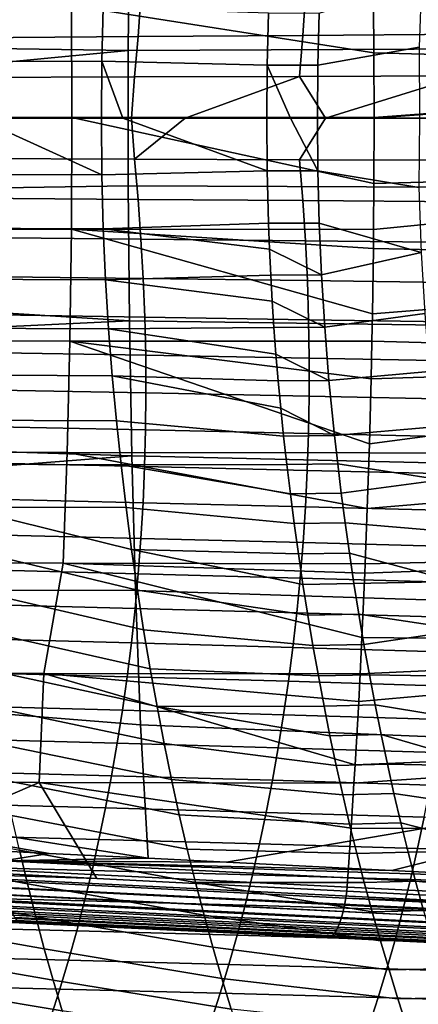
# Model space of a CAD drawing. Header units: metres. Extents: x -248 to 28, y -28 to 28.
# Tile 185 of 256: x -58.04 to -53.47, y -10.17 to 1.13. Entities that reach past the tile are written whole.
import ezdxf

# ---------------------------------------------------------------- set-up
doc = ezdxf.new("R2010")
doc.units = ezdxf.units.M
doc.layers.add('solid_10_061_053_XXX', color=7, linetype='CONTINUOUS')

msp = doc.modelspace()

# ---------------------------------------------------------------- linework, layer by layer
at = {"layer": 'solid_10_061_053_XXX'}
for points in [[(-48.573589, 2.442668, 164.205093), (-48.589348, 0.81457, 164.150742), (-56.794006, 0.776512, 166.538208), (-56.77998, 2.328701, 166.586456)], [(-56.77998, 2.328701, 166.586456), (-56.794006, 0.776512, 166.538208), (-64.973396, 0.896997, 168.920853), (-64.966583, 1.800017, 168.944244)], [(-46.601059, 0.553007, 171.030502), (-46.611095, 1.658038, 170.990585), (-53.980133, 1.294334, 172.851944), (-53.975777, 0.749703, 172.86937)], [(-53.432072, 1.575835, 74.153404), (-53.458935, 0.814523, 74.079224), (-54.619068, 0.606744, 74.870369), (-54.603943, 1.205216, 74.914085)], [(-56.681873, 0.935037, 114.307564), (-56.648174, 1.391925, 114.26265), (-58.560345, 1.372977, 114.959084), (-58.597073, 0.921766, 115.00486)], [(-54.791321, 0.948443, 113.619324), (-54.761597, 1.411124, 113.575714), (-56.648174, 1.391925, 114.26265), (-56.681873, 0.935037, 114.307564)], [(-52.930641, 0.962023, 112.942047), (-52.905663, 1.430634, 112.900146), (-54.761597, 1.411124, 113.575714), (-54.791321, 0.948443, 113.619324)], [(-57.446144, 1.292654, 173.718903), (-60.912121, 1.290834, 174.585999), (-60.905987, 0.007693, 174.61055), (-57.439781, 0.007704, 173.744354)], [(-57.080494, 1.270384, 76.587456), (-57.097546, 0.652209, 76.540672), (-59.001095, 0.649129, 77.772644), (-58.983124, 1.265004, 77.81752)], [(-57.446144, 1.292654, 173.718903), (-53.975777, 0.749703, 172.86937), (-53.980133, 1.294334, 172.851944)], [(-57.439781, 0.007704, 173.744354), (-53.973579, 0.007714, 172.878159), (-53.975777, 0.749703, 172.86937), (-57.446144, 1.292654, 173.718903)], [(-55.201237, 0.607526, 75.268608), (-57.097546, 0.652209, 76.540672), (-57.080494, 1.270384, 76.587456), (-55.18623, 1.20688, 75.31237)], [(-54.619068, 0.606744, 74.870369), (-55.201237, 0.607526, 75.268608), (-55.18623, 1.20688, 75.31237), (-54.603943, 1.205216, 74.914085)], [(-56.723858, 0.471154, 114.342667), (-56.681873, 0.935037, 114.307564), (-58.597073, 0.921766, 115.00486), (-58.642067, 0.464187, 115.040901)], [(-54.82922, 0.478169, 113.653038), (-54.791321, 0.948443, 113.619324), (-56.681873, 0.935037, 114.307564), (-56.723858, 0.471154, 114.342667)], [(-52.96357, 0.485254, 112.973984), (-52.930641, 0.962023, 112.942047), (-54.791321, 0.948443, 113.619324), (-54.82922, 0.478169, 113.653038)], [(-56.794006, 0.776512, 166.538208), (-64.975647, -0.006317, 168.913116), (-64.973396, 0.896997, 168.920853)], [(-48.589348, 0.81457, 164.150742), (-48.589348, -0.81457, 164.150742), (-56.794006, -0.776512, 166.538208), (-56.794006, 0.776512, 166.538208)], [(-53.458935, 0.814523, 74.079224), (-53.453156, 0, 74.042511), (-54.624046, 0, 74.855965), (-54.619068, 0.606744, 74.870369)], [(-56.794006, 0.776512, 166.538208), (-56.794006, -0.776512, 166.538208), (-64.973335, -0.90963, 168.921066), (-64.975647, -0.006317, 168.913116)], [(-46.601059, 0.553007, 171.030502), (-53.975777, 0.749703, 172.86937), (-53.973579, 0.007714, 172.878159)], [(-57.097546, 0.652209, 76.540672), (-57.101898, 0, 76.523384), (-58.528004, 0, 77.450668), (-59.001095, 0.649129, 77.772644)], [(-56.855453, 0, 76.360748), (-57.101898, 0, 76.523384), (-57.097546, 0.652209, 76.540672)], [(-55.201237, 0.607526, 75.268608), (-55.206177, 0, 75.254189), (-56.855453, 0, 76.360748), (-57.097546, 0.652209, 76.540672)], [(-54.932961, 0, 75.06778), (-55.206177, 0, 75.254189), (-55.201237, 0.607526, 75.268608)], [(-54.619068, 0.606744, 74.870369), (-54.624046, 0, 74.855965), (-54.932961, 0, 75.06778), (-55.201237, 0.607526, 75.268608)], [(-56.756496, 0, 114.361229), (-56.723858, 0.471154, 114.342667), (-58.642067, 0.464187, 115.040901), (-58.663349, 0, 115.055267)], [(-56.142841, 0, 114.137878), (-54.82922, 0.478169, 113.653038), (-56.723858, 0.471154, 114.342667), (-56.756496, 0, 114.361229)], [(-54.531948, 0, 113.551559), (-54.82922, 0.478169, 113.653038), (-56.142841, 0, 114.137878)], [(-52.96357, 0.485254, 112.973984), (-54.82922, 0.478169, 113.653038), (-54.531948, 0, 113.551559)], [(-52.96357, 0.485254, 112.973984), (-54.531948, 0, 113.551559), (-52.313091, 0, 112.743958)], [(-46.601059, 0.553007, 171.030502), (-53.973579, 0, 172.878159), (-53.975777, -0.749703, 172.86937), (-46.600998, -0.552797, 171.030487)], [(-46.601059, 0.553007, 171.030502), (-53.973579, 0.007714, 172.878159), (-53.973579, 0, 172.878159)], [(-57.439781, 0.007704, 173.744354), (-60.905987, 0.007693, 174.61055), (-60.911976, -1.275459, 174.586578), (-57.445992, -1.277258, 173.719513)], [(-59.001095, -0.649129, 77.772644), (-59.002071, 0, 77.753685), (-58.528004, 0, 77.450668), (-57.097546, -0.652209, 76.540672)], [(-56.723858, -0.471154, 114.342667), (-56.756496, 0, 114.361229), (-58.663349, 0, 115.055267), (-58.642067, -0.464187, 115.040901)], [(-57.097546, -0.652209, 76.540672), (-58.528004, 0, 77.450668), (-57.101898, 0, 76.523384)], [(-57.445992, -1.277258, 173.719513), (-53.979977, -1.278919, 172.852554), (-53.975777, -0.749703, 172.86937), (-57.439781, 0.007704, 173.744354)], [(-57.439781, 0.007704, 173.744354), (-53.973579, 0, 172.878159), (-53.973579, 0.007714, 172.878159)], [(-57.439781, 0.007704, 173.744354), (-53.975777, -0.749703, 172.86937), (-53.973579, 0, 172.878159)], [(-57.097546, -0.652209, 76.540672), (-57.101898, 0, 76.523384), (-56.855453, 0, 76.360748), (-55.201237, -0.607526, 75.268608)], [(-55.201237, -0.607526, 75.268608), (-56.855453, 0, 76.360748), (-55.206177, 0, 75.254189)], [(-55.201237, -0.607526, 75.268608), (-55.206177, 0, 75.254189), (-54.932961, 0, 75.06778), (-54.619068, -0.606744, 74.870369)], [(-54.619068, -0.606744, 74.870369), (-54.932961, 0, 75.06778), (-54.624046, 0, 74.855965)], [(-52.96357, -0.485254, 112.973984), (-52.313091, 0, 112.743958), (-54.531948, 0, 113.551559), (-54.82922, -0.478169, 113.653038)], [(-54.619068, -0.606744, 74.870369), (-54.624046, 0, 74.855965), (-53.453156, 0, 74.042511), (-53.459347, -0.797028, 74.078102)], [(-56.723858, -0.471154, 114.342667), (-56.142841, 0, 114.137878), (-56.756496, 0, 114.361229)], [(-54.82922, -0.478169, 113.653038), (-54.531948, 0, 113.551559), (-56.142841, 0, 114.137878), (-56.723858, -0.471154, 114.342667)], [(-56.681873, -0.935037, 114.307564), (-56.723858, -0.471154, 114.342667), (-58.642067, -0.464187, 115.040901), (-58.597073, -0.921766, 115.00486)], [(-54.791321, -0.948443, 113.619324), (-54.82922, -0.478169, 113.653038), (-56.723858, -0.471154, 114.342667), (-56.681873, -0.935037, 114.307564)], [(-52.930641, -0.962023, 112.942047), (-52.96357, -0.485254, 112.973984), (-54.82922, -0.478169, 113.653038), (-54.791321, -0.948443, 113.619324)], [(-46.610912, -1.657829, 170.99054), (-46.600998, -0.552797, 171.030487), (-53.979977, -1.278919, 172.852554), (-53.982368, -1.498985, 172.842987)], [(-46.600998, -0.552797, 171.030487), (-53.975777, -0.749703, 172.86937), (-53.979977, -1.278919, 172.852554)], [(-57.097546, -0.652209, 76.540672), (-57.080494, -1.270384, 76.587456), (-58.983124, -1.265004, 77.81752), (-59.001095, -0.649129, 77.772644)], [(-55.201237, -0.607526, 75.268608), (-55.18623, -1.20688, 75.31237), (-57.080494, -1.270384, 76.587456), (-57.097546, -0.652209, 76.540672)], [(-54.619068, -0.606744, 74.870369), (-54.603943, -1.205216, 74.914085), (-55.18623, -1.20688, 75.31237), (-55.201237, -0.607526, 75.268608)], [(-53.433598, -1.543027, 74.149162), (-54.603943, -1.205216, 74.914085), (-54.619068, -0.606744, 74.870369), (-53.459347, -0.797028, 74.078102)], [(-56.794006, -0.776512, 166.538208), (-56.77998, -2.328701, 166.586456), (-64.966461, -1.812644, 168.944672), (-64.973335, -0.90963, 168.921066)], [(-48.573589, -2.442668, 164.205093), (-56.77998, -2.328701, 166.586456), (-56.794006, -0.776512, 166.538208), (-48.589348, -0.81457, 164.150742)], [(-56.648174, -1.391925, 114.26265), (-56.681873, -0.935037, 114.307564), (-58.597073, -0.921766, 115.00486), (-58.560345, -1.372977, 114.959084)], [(-54.761597, -1.411124, 113.575714), (-54.791321, -0.948443, 113.619324), (-56.681873, -0.935037, 114.307564), (-56.648174, -1.391925, 114.26265)], [(-52.905663, -1.430634, 112.900146), (-52.930641, -0.962023, 112.942047), (-54.791321, -0.948443, 113.619324), (-54.761597, -1.411124, 113.575714)], [(-55.18623, -1.20688, 75.31237), (-55.174816, -1.505227, 75.345634), (-57.080494, -1.270384, 76.587456)], [(-54.603943, -1.205216, 74.914085), (-54.578224, -1.800874, 74.988365), (-55.174816, -1.505227, 75.345634), (-55.18623, -1.20688, 75.31237)], [(-53.433598, -1.543027, 74.149162), (-54.578224, -1.800874, 74.988365), (-54.603943, -1.205216, 74.914085)], [(-57.445992, -1.277258, 173.719513), (-60.911976, -1.275459, 174.586578), (-60.930096, -2.556648, 174.514084), (-57.464771, -2.560134, 173.644363)], [(-57.080494, -1.270384, 76.587456), (-57.054226, -1.858244, 76.662437), (-58.956501, -1.851282, 77.89019), (-58.983124, -1.265004, 77.81752)], [(-57.464771, -2.560134, 173.644363), (-53.999317, -2.563347, 172.775162), (-53.993355, -2.247436, 172.799026), (-57.445992, -1.277258, 173.719513)], [(-57.445992, -1.277258, 173.719513), (-53.993355, -2.247436, 172.799026), (-53.982368, -1.498985, 172.842987)], [(-57.445992, -1.277258, 173.719513), (-53.982368, -1.498985, 172.842987), (-53.979977, -1.278919, 172.852554)], [(-55.174816, -1.505227, 75.345634), (-55.160706, -1.803519, 75.386734), (-57.054226, -1.858244, 76.662437), (-57.080494, -1.270384, 76.587456)], [(-56.62252, -1.842091, 114.20816), (-56.648174, -1.391925, 114.26265), (-58.560345, -1.372977, 114.959084), (-58.531666, -1.818059, 114.903793)], [(-54.739803, -1.866514, 113.522469), (-54.761597, -1.411124, 113.575714), (-56.648174, -1.391925, 114.26265), (-56.62252, -1.842091, 114.20816)], [(-52.888382, -1.89141, 112.848541), (-52.905663, -1.430634, 112.900146), (-54.761597, -1.411124, 113.575714), (-54.739803, -1.866514, 113.522469)], [(-54.578224, -1.800874, 74.988365), (-55.160706, -1.803519, 75.386734), (-55.174816, -1.505227, 75.345634)], [(-53.433598, -1.543027, 74.149162), (-53.393497, -2.244875, 74.26104), (-54.541168, -2.400607, 75.095276), (-54.578224, -1.800874, 74.988365)], [(-46.610912, -1.657829, 170.99054), (-53.982368, -1.498985, 172.842987), (-53.993355, -2.247436, 172.799026)], [(-46.630787, -2.76056, 170.910751), (-46.610912, -1.657829, 170.99054), (-53.993355, -2.247436, 172.799026), (-53.999317, -2.563347, 172.775162)], [(-55.160706, -1.803519, 75.386734), (-55.143764, -2.10311, 75.436035), (-57.054226, -1.858244, 76.662437)], [(-54.578224, -1.800874, 74.988365), (-54.541168, -2.400607, 75.095276), (-55.143764, -2.10311, 75.436035), (-55.160706, -1.803519, 75.386734)], [(-56.77998, -2.328701, 166.586456), (-64.955025, -2.715069, 168.983948), (-64.966461, -1.812644, 168.944672)], [(-57.054226, -1.858244, 76.662437), (-57.019695, -2.419508, 76.76265), (-58.922112, -2.41162, 77.987785), (-58.956501, -1.851282, 77.89019)], [(-56.604671, -2.285809, 114.144333), (-56.62252, -1.842091, 114.20816), (-58.531666, -1.818059, 114.903793), (-58.510815, -2.257252, 114.839188)], [(-55.143764, -2.10311, 75.436035), (-55.123917, -2.404341, 75.493774), (-57.019695, -2.419508, 76.76265), (-57.054226, -1.858244, 76.662437)], [(-54.725693, -2.314916, 113.459846), (-54.739803, -1.866514, 113.522469), (-56.62252, -1.842091, 114.20816), (-56.604671, -2.285809, 114.144333)], [(-52.878544, -2.344679, 112.787498), (-52.888382, -1.89141, 112.848541), (-54.739803, -1.866514, 113.522469), (-54.725693, -2.314916, 113.459846)], [(-54.541168, -2.400607, 75.095276), (-55.123917, -2.404341, 75.493774), (-55.143764, -2.10311, 75.436035)], [(-56.594391, -2.723352, 114.071396), (-56.604671, -2.285809, 114.144333), (-58.510815, -2.257252, 114.839188), (-58.497559, -2.690794, 114.765495)], [(-53.393497, -2.244875, 74.26104), (-53.340996, -2.90945, 74.408134), (-54.491749, -3.012179, 75.237679), (-54.541168, -2.400607, 75.095276)], [(-56.77998, -2.328701, 166.586456), (-56.751968, -3.878396, 166.682907), (-64.939041, -3.616603, 169.038864), (-64.955025, -2.715069, 168.983948)], [(-48.542202, -4.067684, 164.31369), (-56.751968, -3.878396, 166.682907), (-56.77998, -2.328701, 166.586456), (-48.573589, -2.442668, 164.205093)], [(-54.719013, -2.756634, 113.388084), (-54.725693, -2.314916, 113.459846), (-56.604671, -2.285809, 114.144333), (-56.594391, -2.723352, 114.071396)], [(-52.8759, -2.790764, 112.7173), (-52.878544, -2.344679, 112.787498), (-54.725693, -2.314916, 113.459846), (-54.719013, -2.756634, 113.388084)], [(-57.019695, -2.419508, 76.76265), (-56.977863, -2.957895, 76.885109), (-58.880852, -2.949673, 78.107437), (-58.922112, -2.41162, 77.987785)], [(-55.123917, -2.404341, 75.493774), (-55.100967, -2.708951, 75.560463), (-57.019695, -2.419508, 76.76265)], [(-55.074841, -3.017118, 75.636337), (-56.977863, -2.957895, 76.885109), (-57.019695, -2.419508, 76.76265), (-55.100967, -2.708951, 75.560463)], [(-54.541168, -2.400607, 75.095276), (-54.491749, -3.012179, 75.237679), (-55.100967, -2.708951, 75.560463), (-55.123917, -2.404341, 75.493774)], [(-57.464771, -2.560134, 173.644363), (-60.930096, -2.556648, 174.514084), (-60.960361, -3.833868, 174.393036), (-57.496109, -3.838812, 173.518997)], [(-57.496109, -3.838812, 173.518997), (-54.031563, -3.843365, 172.646118), (-54.028477, -3.7401, 172.658478), (-57.464771, -2.560134, 173.644363)], [(-57.464771, -2.560134, 173.644363), (-54.028477, -3.7401, 172.658478), (-54.008728, -2.994619, 172.737503)], [(-57.464771, -2.560134, 173.644363), (-54.008728, -2.994619, 172.737503), (-53.999317, -2.563347, 172.775162)], [(-46.630787, -2.76056, 170.910751), (-53.999317, -2.563347, 172.775162), (-54.008728, -2.994619, 172.737503)], [(-56.591438, -3.154995, 113.989586), (-56.594391, -2.723352, 114.071396), (-58.497559, -2.690794, 114.765495), (-58.49168, -3.118925, 114.68293)], [(-54.491749, -3.012179, 75.237679), (-55.074841, -3.017118, 75.636337), (-55.100967, -2.708951, 75.560463)], [(-54.719517, -3.191968, 113.307449), (-54.719013, -2.756634, 113.388084), (-56.594391, -2.723352, 114.071396), (-56.591438, -3.154995, 113.989586)], [(-52.880196, -3.229991, 112.638199), (-52.8759, -2.790764, 112.7173), (-54.719013, -2.756634, 113.388084), (-54.719517, -3.191968, 113.307449)], [(-46.660549, -3.859493, 170.791321), (-46.630787, -2.76056, 170.910751), (-54.028477, -3.7401, 172.658478), (-54.031563, -3.843365, 172.646118)], [(-46.630787, -2.76056, 170.910751), (-54.008728, -2.994619, 172.737503), (-54.028477, -3.7401, 172.658478)], [(-53.340996, -2.90945, 74.408134), (-53.278046, -3.543632, 74.584816), (-54.428764, -3.644127, 75.418869), (-54.491749, -3.012179, 75.237679)], [(-56.977863, -2.957895, 76.885109), (-56.929676, -3.477124, 77.026863), (-58.833603, -3.4691, 78.246284), (-58.880852, -2.949673, 78.107437)], [(-55.012291, -3.650409, 75.817696), (-56.929676, -3.477124, 77.026863), (-56.977863, -2.957895, 76.885109), (-55.0453, -3.330906, 75.722046)], [(-55.074841, -3.017118, 75.636337), (-55.0453, -3.330906, 75.722046), (-56.977863, -2.957895, 76.885109)], [(-54.491749, -3.012179, 75.237679), (-54.428764, -3.644127, 75.418869), (-55.0453, -3.330906, 75.722046), (-55.074841, -3.017118, 75.636337)], [(-56.595577, -3.581011, 113.899132), (-56.591438, -3.154995, 113.989586), (-58.49168, -3.118925, 114.68293), (-58.492954, -3.541884, 114.591698)], [(-54.726959, -3.621222, 113.218178), (-54.719517, -3.191968, 113.307449), (-56.591438, -3.154995, 113.989586), (-56.595577, -3.581011, 113.899132)], [(-52.891178, -3.662684, 112.550468), (-52.880196, -3.229991, 112.638199), (-54.719517, -3.191968, 113.307449), (-54.726959, -3.621222, 113.218178)], [(-54.428764, -3.644127, 75.418869), (-55.012291, -3.650409, 75.817696), (-55.0453, -3.330906, 75.722046)], [(-56.929676, -3.477124, 77.026863), (-56.876087, -3.980913, 77.184929), (-58.781254, -3.973557, 78.401459), (-58.833603, -3.4691, 78.246284)], [(-55.012291, -3.650409, 75.817696), (-54.975559, -3.978113, 75.924026), (-56.876087, -3.980913, 77.184929), (-56.929676, -3.477124, 77.026863)], [(-56.751968, -3.878396, 166.682907), (-64.918503, -4.516963, 169.109421), (-64.939041, -3.616603, 169.038864)], [(-56.60659, -4.001602, 113.800224), (-56.595577, -3.581011, 113.899132), (-58.492954, -3.541884, 114.591698), (-58.501175, -3.959841, 114.491966)], [(-54.741108, -4.044622, 113.120476), (-54.726959, -3.621222, 113.218178), (-56.595577, -3.581011, 113.899132), (-56.60659, -4.001602, 113.800224)], [(-53.278046, -3.543632, 74.584816), (-53.206585, -4.154244, 74.785515), (-54.391777, -3.971097, 75.525124), (-54.428764, -3.644127, 75.418869)], [(-54.428764, -3.644127, 75.418869), (-54.391777, -3.971097, 75.525124), (-54.975559, -3.978113, 75.924026), (-55.012291, -3.650409, 75.817696)], [(-52.908619, -4.089093, 112.454315), (-52.891178, -3.662684, 112.550468), (-54.726959, -3.621222, 113.218178), (-54.741108, -4.044622, 113.120476)], [(-57.496109, -3.838812, 173.518997), (-60.960361, -3.833868, 174.393036), (-61.002792, -5.105096, 174.22345), (-57.539997, -5.111173, 173.343475)], [(-57.539997, -5.111173, 173.343475), (-54.076656, -5.116756, 172.465652), (-54.052593, -4.483438, 172.561966), (-57.496109, -3.838812, 173.518997)], [(-57.496109, -3.838812, 173.518997), (-54.052593, -4.483438, 172.561966), (-54.031563, -3.843365, 172.646118)], [(-56.751968, -3.878396, 166.682907), (-56.710072, -5.424057, 166.827408), (-64.893425, -5.415842, 169.195572), (-64.918503, -4.516963, 169.109421)], [(-48.495419, -5.687834, 164.476334), (-56.710072, -5.424057, 166.827408), (-56.751968, -3.878396, 166.682907), (-48.542202, -4.067684, 164.31369)], [(-46.660549, -3.859493, 170.791321), (-54.052593, -4.483438, 172.561966), (-54.076656, -5.116756, 172.465652), (-46.700127, -4.953135, 170.632538)], [(-46.660549, -3.859493, 170.791321), (-54.031563, -3.843365, 172.646118), (-54.052593, -4.483438, 172.561966)], [(-56.876087, -3.980913, 77.184929), (-56.817871, -4.472167, 77.356903), (-58.724522, -4.465885, 78.570633), (-58.781254, -3.973557, 78.401459)], [(-56.624287, -4.416829, 113.692917), (-56.60659, -4.001602, 113.800224), (-58.501175, -3.959841, 114.491966), (-58.516163, -4.372834, 114.383781)], [(-54.975559, -3.978113, 75.924026), (-54.935093, -4.313641, 76.041023), (-56.876087, -3.980913, 77.184929)], [(-54.890804, -4.655819, 76.168907), (-56.817871, -4.472167, 77.356903), (-56.876087, -3.980913, 77.184929), (-54.935093, -4.313641, 76.041023)], [(-54.761776, -4.462252, 113.014412), (-54.741108, -4.044622, 113.120476), (-56.60659, -4.001602, 113.800224), (-56.624287, -4.416829, 113.692917)], [(-54.391777, -3.971097, 75.525124), (-54.35104, -4.305856, 75.642036), (-54.935093, -4.313641, 76.041023), (-54.975559, -3.978113, 75.924026)], [(-52.932331, -4.509318, 112.349831), (-52.908619, -4.089093, 112.454315), (-54.741108, -4.044622, 113.120476), (-54.761776, -4.462252, 113.014412)], [(-53.206585, -4.154244, 74.785515), (-54.35104, -4.305856, 75.642036), (-54.391777, -3.971097, 75.525124)], [(-53.206585, -4.154244, 74.785515), (-53.127934, -4.745641, 75.006462), (-54.306465, -4.647249, 75.769829), (-54.35104, -4.305856, 75.642036)], [(-56.648487, -4.826737, 113.577263), (-56.624287, -4.416829, 113.692917), (-58.516163, -4.372834, 114.383781), (-58.537743, -4.780886, 114.267189)], [(-54.35104, -4.305856, 75.642036), (-54.306465, -4.647249, 75.769829), (-54.890804, -4.655819, 76.168907), (-54.935093, -4.313641, 76.041023)], [(-56.68848, -5.419312, 77.739441), (-58.663631, -4.946689, 78.752983), (-58.724522, -4.465885, 78.570633), (-56.75528, -4.951543, 77.541939)], [(-56.817871, -4.472167, 77.356903), (-56.75528, -4.951543, 77.541939), (-58.724522, -4.465885, 78.570633)], [(-54.842533, -5.003963, 76.308128), (-56.75528, -4.951543, 77.541939), (-56.817871, -4.472167, 77.356903), (-54.890804, -4.655819, 76.168907)], [(-54.788784, -4.874178, 112.900055), (-54.761776, -4.462252, 113.014412), (-56.624287, -4.416829, 113.692917), (-56.648487, -4.826737, 113.577263)], [(-52.962132, -4.923443, 112.237099), (-52.932331, -4.509318, 112.349831), (-54.761776, -4.462252, 113.014412), (-54.788784, -4.874178, 112.900055)], [(-54.306465, -4.647249, 75.769829), (-54.257889, -4.994594, 75.908974), (-54.842533, -5.003963, 76.308128), (-54.890804, -4.655819, 76.168907)], [(-53.042568, -5.31875, 75.246414), (-54.257889, -4.994594, 75.908974), (-54.306465, -4.647249, 75.769829), (-53.127934, -4.745641, 75.006462)], [(-56.679012, -5.231374, 113.453316), (-56.648487, -4.826737, 113.577263), (-58.537743, -4.780886, 114.267189), (-58.565739, -5.18402, 114.142227)], [(-54.821941, -5.280466, 112.777466), (-54.788784, -4.874178, 112.900055), (-56.648487, -4.826737, 113.577263), (-56.679012, -5.231374, 113.453316)], [(-56.617649, -5.875745, 77.94883), (-58.598724, -5.416185, 78.947914), (-58.663631, -4.946689, 78.752983), (-56.68848, -5.419312, 77.739441)], [(-54.734928, -5.706388, 76.617935), (-56.68848, -5.419312, 77.739441), (-56.75528, -4.951543, 77.541939), (-54.790611, -5.354224, 76.457703)], [(-54.842533, -5.003963, 76.308128), (-54.790611, -5.354224, 76.457703), (-56.75528, -4.951543, 77.541939)], [(-52.997837, -5.331554, 112.116196), (-52.962132, -4.923443, 112.237099), (-54.788784, -4.874178, 112.900055), (-54.821941, -5.280466, 112.777466)], [(-46.749447, -6.04002, 170.434647), (-46.700127, -4.953135, 170.632538), (-54.081066, -5.224196, 172.448013), (-54.113873, -5.961938, 172.316711)], [(-46.700127, -4.953135, 170.632538), (-54.076656, -5.116756, 172.465652), (-54.081066, -5.224196, 172.448013)], [(-54.257889, -4.994594, 75.908974), (-54.205658, -5.344059, 76.058464), (-54.790611, -5.354224, 76.457703), (-54.842533, -5.003963, 76.308128)], [(-53.042568, -5.31875, 75.246414), (-54.205658, -5.344059, 76.058464), (-54.257889, -4.994594, 75.908974)], [(-61.386715, -6.367622, 174.090195), (-57.761097, -6.374786, 173.160263), (-57.539997, -5.111173, 173.343475), (-61.002792, -5.105096, 174.22345)], [(-56.715679, -5.630784, 113.321121), (-56.679012, -5.231374, 113.453316), (-58.565739, -5.18402, 114.142227), (-58.599979, -5.582257, 114.008934)], [(-57.761097, -6.374786, 173.160263), (-54.134529, -6.381327, 172.234055), (-54.113873, -5.961938, 172.316711), (-57.539997, -5.111173, 173.343475)], [(-57.539997, -5.111173, 173.343475), (-54.113873, -5.961938, 172.316711), (-54.081066, -5.224196, 172.448013)], [(-57.539997, -5.111173, 173.343475), (-54.081066, -5.224196, 172.448013), (-54.076656, -5.116756, 172.465652)], [(-54.861065, -5.681182, 112.646721), (-54.821941, -5.280466, 112.777466), (-56.679012, -5.231374, 113.453316), (-56.715679, -5.630784, 113.321121)], [(-53.039265, -5.733736, 111.98719), (-52.997837, -5.331554, 112.116196), (-54.821941, -5.280466, 112.777466), (-54.861065, -5.681182, 112.646721)], [(-56.654396, -6.964169, 167.019821), (-64.863808, -6.31296, 169.297302), (-64.893425, -5.415842, 169.195572), (-56.710072, -5.424057, 166.827408)], [(-56.542946, -6.321115, 78.16951), (-58.529945, -5.874593, 79.154854), (-58.598724, -5.416185, 78.947914), (-56.617649, -5.875745, 77.94883)], [(-48.433559, -7.301352, 164.692871), (-56.654396, -6.964169, 167.019821), (-56.710072, -5.424057, 166.827408), (-48.495419, -5.687834, 164.476334)], [(-54.675995, -6.056641, 76.787346), (-56.617649, -5.875745, 77.94883), (-56.68848, -5.419312, 77.739441), (-54.734928, -5.706388, 76.617935)], [(-54.205658, -5.344059, 76.058464), (-54.149654, -5.695432, 76.218636), (-54.734928, -5.706388, 76.617935), (-54.790611, -5.354224, 76.457703)], [(-53.042568, -5.31875, 75.246414), (-52.950897, -5.874248, 75.504311), (-54.149654, -5.695432, 76.218636), (-54.205658, -5.344059, 76.058464)], [(-56.758305, -6.025013, 113.18074), (-56.715679, -5.630784, 113.321121), (-58.599979, -5.582257, 114.008934), (-58.640289, -5.975622, 113.867348)], [(-54.905975, -6.076393, 112.507866), (-54.861065, -5.681182, 112.646721), (-56.715679, -5.630784, 113.321121), (-56.758305, -6.025013, 113.18074)], [(-53.086231, -6.13007, 111.850174), (-53.039265, -5.733736, 111.98719), (-54.861065, -5.681182, 112.646721), (-54.905975, -6.076393, 112.507866)], [(-54.149654, -5.695432, 76.218636), (-54.090397, -6.044917, 76.387993), (-54.675995, -6.056641, 76.787346), (-54.734928, -5.706388, 76.617935)], [(-52.950897, -5.874248, 75.504311), (-54.090397, -6.044917, 76.387993), (-54.149654, -5.695432, 76.218636)], [(-56.464542, -6.755694, 78.400902), (-58.457439, -6.322129, 79.373222), (-58.529945, -5.874593, 79.154854), (-56.542946, -6.321115, 78.16951)], [(-54.613811, -6.404829, 76.965919), (-56.542946, -6.321115, 78.16951), (-56.617649, -5.875745, 77.94883), (-54.675995, -6.056641, 76.787346)], [(-52.950897, -5.874248, 75.504311), (-52.853329, -6.412811, 75.779091), (-54.027889, -6.392363, 76.566536), (-54.090397, -6.044917, 76.387993)], [(-56.806709, -6.414108, 113.032219), (-56.758305, -6.025013, 113.18074), (-58.640289, -5.975622, 113.867348), (-58.686493, -6.364136, 113.717522)], [(-46.749447, -6.04002, 170.434647), (-54.113873, -5.961938, 172.316711), (-54.134529, -6.381327, 172.234055)], [(-54.956482, -6.466166, 112.360985), (-54.905975, -6.076393, 112.507866), (-56.758305, -6.025013, 113.18074), (-56.806709, -6.414108, 113.032219)], [(-53.138557, -6.520643, 111.705223), (-53.086231, -6.13007, 111.850174), (-54.905975, -6.076393, 112.507866), (-54.956482, -6.466166, 112.360985)], [(-54.090397, -6.044917, 76.387993), (-54.027889, -6.392363, 76.566536), (-54.613811, -6.404829, 76.965919), (-54.675995, -6.056641, 76.787346)], [(-46.749447, -6.04002, 170.434647), (-54.151001, -6.696231, 172.168137), (-54.192429, -7.426641, 172.00235), (-46.808441, -7.118705, 170.197845)], [(-46.749447, -6.04002, 170.434647), (-54.134529, -6.381327, 172.234055), (-54.151001, -6.696231, 172.168137)], [(-56.566486, -8.498088, 167.254776), (-64.829964, -7.200865, 169.413589), (-64.863808, -6.31296, 169.297302), (-56.654396, -6.964169, 167.019821)], [(-56.38261, -7.179753, 78.642418), (-58.381351, -6.759011, 79.60244), (-58.457439, -6.322129, 79.373222), (-56.464542, -6.755694, 78.400902)], [(-54.54855, -6.749919, 77.15313), (-56.464542, -6.755694, 78.400902), (-56.542946, -6.321115, 78.16951), (-54.613811, -6.404829, 76.965919)], [(-57.815304, -7.628172, 172.882141), (-57.761097, -6.374786, 173.160263), (-61.386715, -6.367622, 174.090195), (-61.42416, -7.62079, 173.817886)], [(-56.860718, -6.798108, 112.87561), (-56.806709, -6.414108, 113.032219), (-58.686493, -6.364136, 113.717522), (-58.738419, -6.747817, 113.559486)], [(-57.815304, -7.628172, 172.882141), (-54.20507, -7.634904, 171.951752), (-54.192429, -7.426641, 172.00235), (-57.761097, -6.374786, 173.160263)], [(-57.761097, -6.374786, 173.160263), (-54.192429, -7.426641, 172.00235), (-54.151001, -6.696231, 172.168137)], [(-57.761097, -6.374786, 173.160263), (-54.151001, -6.696231, 172.168137), (-54.134529, -6.381327, 172.234055)], [(-55.012405, -6.85056, 112.206131), (-54.956482, -6.466166, 112.360985), (-56.806709, -6.414108, 113.032219), (-56.860718, -6.798108, 112.87561)], [(-54.027889, -6.392363, 76.566536), (-53.962307, -6.736773, 76.753761), (-54.54855, -6.749919, 77.15313), (-54.613811, -6.404829, 76.965919)], [(-52.750278, -6.935113, 76.069687), (-53.962307, -6.736773, 76.753761), (-54.027889, -6.392363, 76.566536), (-52.853329, -6.412811, 75.779091)], [(-53.19606, -6.905535, 111.552414), (-53.138557, -6.520643, 111.705223), (-54.956482, -6.466166, 112.360985), (-55.012405, -6.85056, 112.206131)], [(-56.92017, -7.176942, 112.710991), (-56.860718, -6.798108, 112.87561), (-58.738419, -6.747817, 113.559486), (-58.795918, -7.12657, 113.393303)], [(-56.297291, -7.593573, 78.893547), (-58.301823, -7.185459, 79.841934), (-58.381351, -6.759011, 79.60244), (-56.38261, -7.179753, 78.642418)], [(-54.54855, -6.749919, 77.15313), (-54.480293, -7.091598, 77.34874), (-56.464542, -6.755694, 78.400902)], [(-54.408749, -7.431314, 77.553566), (-56.38261, -7.179753, 78.642418), (-56.464542, -6.755694, 78.400902), (-54.480293, -7.091598, 77.34874)], [(-53.962307, -6.736773, 76.753761), (-53.893734, -7.077836, 76.949432), (-54.480293, -7.091598, 77.34874), (-54.54855, -6.749919, 77.15313)], [(-52.642132, -7.44184, 76.375084), (-53.893734, -7.077836, 76.949432), (-53.962307, -6.736773, 76.753761), (-52.750278, -6.935113, 76.069687)], [(-55.073597, -7.229528, 112.043381), (-55.012405, -6.85056, 112.206131), (-56.860718, -6.798108, 112.87561), (-56.92017, -7.176942, 112.710991)], [(-53.258591, -7.284718, 111.39183), (-53.19606, -6.905535, 111.552414), (-55.012405, -6.85056, 112.206131), (-55.073597, -7.229528, 112.043381)], [(-55.666943, -8.542892, 167.003738), (-56.566486, -8.498088, 167.254776), (-56.654396, -6.964169, 167.019821), (-48.433559, -7.301352, 164.692871)], [(-53.893734, -7.077836, 76.949432), (-53.821865, -7.417047, 77.154404), (-54.408749, -7.431314, 77.553566), (-54.480293, -7.091598, 77.34874)], [(-46.877033, -8.187751, 169.922363), (-46.808441, -7.118705, 170.197845), (-54.20507, -7.634904, 171.951752), (-54.238129, -8.152737, 171.819458)], [(-46.808441, -7.118705, 170.197845), (-54.192429, -7.426641, 172.00235), (-54.20507, -7.634904, 171.951752)], [(-52.642132, -7.44184, 76.375084), (-53.821865, -7.417047, 77.154404), (-53.893734, -7.077836, 76.949432)], [(-64.829964, -7.200865, 169.413589), (-56.566486, -8.498088, 167.254776), (-57.702717, -8.441448, 167.571777)], [(-57.702717, -8.441448, 167.571777), (-58.218239, -8.415731, 167.715546), (-64.829964, -7.200865, 169.413589)], [(-56.984955, -7.550423, 112.538445), (-56.92017, -7.176942, 112.710991), (-58.795918, -7.12657, 113.393303), (-58.858871, -7.500185, 113.21907)], [(-56.208672, -7.997457, 79.153938), (-58.218983, -7.601694, 80.091179), (-58.301823, -7.185459, 79.841934), (-56.297291, -7.593573, 78.893547)], [(-55.139935, -7.602909, 111.872841), (-55.073597, -7.229528, 112.043381), (-56.92017, -7.176942, 112.710991), (-56.984955, -7.550423, 112.538445)], [(-54.333874, -7.768975, 77.767708), (-56.297291, -7.593573, 78.893547), (-56.38261, -7.179753, 78.642418), (-54.408749, -7.431314, 77.553566)], [(-53.326038, -7.658061, 111.223572), (-53.258591, -7.284718, 111.39183), (-55.073597, -7.229528, 112.043381), (-55.139935, -7.602909, 111.872841)], [(-53.771824, -8.637199, 166.474686), (-55.666943, -8.542892, 167.003738), (-48.433559, -7.301352, 164.692871)], [(-52.005486, -8.72502, 165.981506), (-53.771824, -8.637199, 166.474686), (-48.433559, -7.301352, 164.692871)], [(-53.821865, -7.417047, 77.154404), (-53.746658, -7.754318, 77.368767), (-54.333874, -7.768975, 77.767708), (-54.408749, -7.431314, 77.553566)], [(-52.529125, -7.933741, 76.694618), (-53.746658, -7.754318, 77.368767), (-53.821865, -7.417047, 77.154404), (-52.642132, -7.44184, 76.375084)], [(-57.054947, -7.918361, 112.358063), (-56.984955, -7.550423, 112.538445), (-58.858871, -7.500185, 113.21907), (-58.927155, -7.868447, 113.03688)], [(-55.211308, -7.970537, 111.69458), (-55.139935, -7.602909, 111.872841), (-56.984955, -7.550423, 112.538445), (-57.054947, -7.918361, 112.358063)], [(-60.034489, -8.580896, 173.201462), (-57.815304, -7.628172, 172.882141), (-61.42416, -7.62079, 173.817886)], [(-60.034489, -8.580896, 173.201462), (-57.15414, -8.728161, 172.407486), (-57.815304, -7.628172, 172.882141)], [(-56.11684, -8.391706, 79.423256), (-58.132915, -8.007951, 80.3498), (-58.218983, -7.601694, 80.091179), (-56.208672, -7.997457, 79.153938)], [(-57.15414, -8.728161, 172.407486), (-54.288082, -8.874093, 171.619553), (-54.238129, -8.152737, 171.819458), (-57.815304, -7.628172, 172.882141)], [(-57.815304, -7.628172, 172.882141), (-54.238129, -8.152737, 171.819458), (-54.20507, -7.634904, 171.951752)], [(-54.255322, -8.105746, 77.992088), (-56.208672, -7.997457, 79.153938), (-56.297291, -7.593573, 78.893547), (-54.333874, -7.768975, 77.767708)], [(-53.398293, -8.025427, 111.047722), (-53.326038, -7.658061, 111.223572), (-55.139935, -7.602909, 111.872841), (-55.211308, -7.970537, 111.69458)], [(-53.746658, -7.754318, 77.368767), (-53.667763, -8.090858, 77.593513), (-54.255322, -8.105746, 77.992088), (-54.333874, -7.768975, 77.767708)], [(-52.411419, -8.411599, 77.027809), (-53.667763, -8.090858, 77.593513), (-53.746658, -7.754318, 77.368767), (-52.529125, -7.933741, 76.694618)], [(-57.130032, -8.280564, 112.169945), (-57.054947, -7.918361, 112.358063), (-58.927155, -7.868447, 113.03688), (-59.000652, -8.231143, 112.846817)], [(-57.951462, -8.791467, 80.8937), (-59.943279, -8.411495, 81.745911), (-60.030182, -8.012711, 81.480461), (-58.043716, -8.404464, 80.617432)], [(-56.021881, -8.776627, 79.701172), (-58.043716, -8.404464, 80.617432), (-58.132915, -8.007951, 80.3498), (-56.11684, -8.391706, 79.423256)], [(-55.287594, -8.332249, 111.508713), (-55.211308, -7.970537, 111.69458), (-57.054947, -7.918361, 112.358063), (-57.130032, -8.280564, 112.169945)], [(-54.172974, -8.441698, 78.22702), (-56.11684, -8.391706, 79.423256), (-56.208672, -7.997457, 79.153938), (-54.255322, -8.105746, 77.992088)], [(-53.475246, -8.386678, 110.86438), (-53.398293, -8.025427, 111.047722), (-55.211308, -7.970537, 111.69458), (-55.287594, -8.332249, 111.508713)], [(-53.667763, -8.090858, 77.593513), (-53.585052, -8.426748, 77.828957), (-54.172974, -8.441698, 78.22702), (-54.255322, -8.105746, 77.992088)], [(-52.411419, -8.411599, 77.027809), (-53.585052, -8.426748, 77.828957), (-53.667763, -8.090858, 77.593513)], [(-51.694881, -8.44433, 110.238197), (-51.617973, -8.083477, 110.41877), (-53.398293, -8.025427, 111.047722), (-53.475246, -8.386678, 110.86438)], [(-57.210087, -8.636842, 111.974174), (-57.130032, -8.280564, 112.169945), (-59.000652, -8.231143, 112.846817), (-59.079247, -8.588057, 112.648972)], [(-49.102848, -9.137066, 170.19722), (-46.877033, -8.187751, 169.922363), (-54.238129, -8.152737, 171.819458), (-54.288082, -8.874093, 171.619553)], [(-55.368683, -8.687879, 111.315323), (-55.287594, -8.332249, 111.508713), (-57.130032, -8.280564, 112.169945), (-57.210087, -8.636842, 111.974174)], [(-53.556782, -8.741678, 110.673637), (-53.475246, -8.386678, 110.86438), (-55.287594, -8.332249, 111.508713), (-55.368683, -8.687879, 111.315323)], [(-57.856247, -9.169194, 81.178238), (-59.85342, -8.800636, 82.020119), (-59.943279, -8.411495, 81.745911), (-57.951462, -8.791467, 80.8937)], [(-58.231098, -8.526895, 167.746704), (-58.218239, -8.415731, 167.715546), (-57.702717, -8.441448, 167.571777)], [(-58.231098, -8.526895, 167.746704), (-57.702717, -8.441448, 167.571777), (-56.566486, -8.498088, 167.254776)], [(-55.923882, -9.152518, 79.987335), (-57.951462, -8.791467, 80.8937), (-58.043716, -8.404464, 80.617432), (-56.021881, -8.776627, 79.701172)], [(-54.086624, -8.777201, 78.47303), (-56.021881, -8.776627, 79.701172), (-56.11684, -8.391706, 79.423256), (-54.172974, -8.441698, 78.22702)], [(-53.585052, -8.426748, 77.828957), (-53.498318, -8.762373, 78.075653), (-54.086624, -8.777201, 78.47303), (-54.172974, -8.441698, 78.22702)], [(-52.411419, -8.411599, 77.027809), (-52.289162, -8.876199, 77.374168), (-53.498318, -8.762373, 78.075653), (-53.585052, -8.426748, 77.828957)], [(-51.776119, -8.798751, 110.050339), (-51.694881, -8.44433, 110.238197), (-53.475246, -8.386678, 110.86438), (-53.556782, -8.741678, 110.673637)], [(-61.6591, -8.665846, 173.580368), (-54.313744, -9.035361, 171.554199), (-54.299751, -8.956779, 171.591492), (-61.645206, -8.584409, 173.616562)], [(-61.645206, -8.584409, 173.616562), (-57.15414, -8.728161, 172.407486), (-60.034489, -8.580896, 173.201462)], [(-57.15414, -8.728161, 172.407486), (-61.645206, -8.584409, 173.616562), (-54.299751, -8.956779, 171.591492), (-54.288082, -8.874093, 171.619553)], [(-57.294994, -8.987003, 111.770844), (-57.210087, -8.636842, 111.974174), (-59.079247, -8.588057, 112.648972), (-59.162811, -8.938975, 112.443443)], [(-58.231098, -8.526895, 167.746704), (-56.566486, -8.498088, 167.254776), (-55.666943, -8.542892, 167.003738)], [(-58.231098, -8.526895, 167.746704), (-55.666943, -8.542892, 167.003738), (-53.771824, -8.637199, 166.474686)], [(-58.231098, -8.526895, 167.746704), (-53.771824, -8.637199, 166.474686), (-52.005486, -8.72502, 165.981506)], [(-51.646809, -8.853526, 165.909912), (-58.231098, -8.526895, 167.746704), (-52.005486, -8.72502, 165.981506), (-51.639671, -8.743201, 165.879379)], [(-58.231098, -8.526895, 167.746704), (-51.646809, -8.853526, 165.909912), (-51.640831, -8.960471, 165.949738), (-58.225372, -8.635036, 167.785889)], [(-61.675285, -8.742067, 173.534943), (-54.329865, -9.108756, 171.508209), (-54.313744, -9.035361, 171.554199), (-61.6591, -8.665846, 173.580368)], [(-58.225372, -8.635036, 167.785889), (-51.640831, -8.960471, 165.949738), (-51.631401, -9.062162, 166.001022), (-58.216137, -8.737951, 167.836731)], [(-55.45446, -9.037261, 111.114494), (-55.368683, -8.687879, 111.315323), (-57.210087, -8.636842, 111.974174), (-57.294994, -8.987003, 111.770844)], [(-53.642792, -9.09029, 110.475578), (-53.556782, -8.741678, 110.673637), (-55.368683, -8.687879, 111.315323), (-55.45446, -9.037261, 111.114494)], [(-61.713558, -8.874545, 173.419159), (-54.367584, -9.236019, 171.392807), (-54.347897, -9.175951, 171.454163), (-61.693523, -8.811971, 173.480942)], [(-61.693523, -8.811971, 173.480942), (-54.347897, -9.175951, 171.454163), (-54.329865, -9.108756, 171.508209), (-61.675285, -8.742067, 173.534943)], [(-57.758152, -9.537882, 81.47068), (-59.7607, -9.180305, 82.302689), (-59.85342, -8.800636, 82.020119), (-57.856247, -9.169194, 81.178238)], [(-58.216137, -8.737951, 167.836731), (-51.631401, -9.062162, 166.001022), (-51.618645, -9.157272, 166.06308), (-58.203514, -8.834273, 167.89859)], [(-55.822926, -9.519687, 80.281425), (-57.856247, -9.169194, 81.178238), (-57.951462, -8.791467, 80.8937), (-55.923882, -9.152518, 79.987335)], [(-53.901516, -9.446735, 78.999237), (-55.923882, -9.152518, 79.987335), (-56.021881, -8.776627, 79.701172), (-53.996101, -9.112491, 78.730568)], [(-54.086624, -8.777201, 78.47303), (-53.996101, -9.112491, 78.730568), (-56.021881, -8.776627, 79.701172)], [(-53.498318, -8.762373, 78.075653), (-53.407372, -9.097981, 78.334091), (-53.996101, -9.112491, 78.730568), (-54.086624, -8.777201, 78.47303)], [(-51.861588, -9.146634, 109.855293), (-51.776119, -8.798751, 110.050339), (-53.556782, -8.741678, 110.673637), (-53.642792, -9.09029, 110.475578)], [(-52.16251, -9.328325, 77.733223), (-53.407372, -9.097981, 78.334091), (-53.498318, -8.762373, 78.075653), (-52.289162, -8.876199, 77.374168)], [(-58.068821, -9.210359, 168.445984), (-58.039337, -9.231606, 168.555267), (-64.5989, -8.915343, 170.382095), (-64.613869, -8.906195, 170.326675)], [(-64.5989, -8.915343, 170.382095), (-58.039337, -9.231606, 168.555267), (-57.994087, -9.240422, 168.661896), (-64.583664, -8.921144, 170.437897)], [(-64.583664, -8.921144, 170.437897), (-57.994087, -9.240422, 168.661896), (-59.676579, -9.159333, 169.131424)], [(-61.757824, -8.974204, 173.275864), (-54.410835, -9.331568, 171.251602), (-54.38866, -9.288131, 171.324966), (-61.735096, -8.928885, 173.350464)], [(-61.735096, -8.928885, 173.350464), (-54.38866, -9.288131, 171.324966), (-54.367584, -9.236019, 171.392807), (-61.713558, -8.874545, 173.419159)], [(-58.203514, -8.834273, 167.89859), (-51.618645, -9.157272, 166.06308), (-51.602722, -9.244559, 166.135086), (-58.187672, -8.922726, 167.970612)], [(-58.187672, -8.922726, 167.970612), (-51.602722, -9.244559, 166.135086), (-51.583843, -9.322883, 166.216141), (-58.168816, -9.002134, 168.051849)], [(-54.299751, -8.956779, 171.591492), (-49.102848, -9.137066, 170.19722), (-54.288082, -8.874093, 171.619553)], [(-61.829815, -9.050196, 173.027756), (-54.480827, -9.404481, 171.008713), (-54.457237, -9.390147, 171.092377), (-61.805531, -9.035301, 173.113342)], [(-61.805531, -9.035301, 173.113342), (-54.457237, -9.390147, 171.092377), (-54.4338, -9.36573, 171.173721), (-61.781418, -9.009849, 173.196442)], [(-61.781418, -9.009849, 173.196442), (-54.4338, -9.36573, 171.173721), (-54.410835, -9.331568, 171.251602), (-61.757824, -8.974204, 173.275864)], [(-57.38464, -9.330858, 111.560043), (-57.294994, -8.987003, 111.770844), (-59.162811, -8.938975, 112.443443), (-59.251232, -9.283683, 112.230309)], [(-58.168816, -9.002134, 168.051849), (-51.583843, -9.322883, 166.216141), (-51.56226, -9.39122, 166.305145), (-58.147202, -9.071447, 168.141251)], [(-55.5448, -9.380231, 110.906326), (-55.45446, -9.037261, 111.114494), (-57.294994, -8.987003, 111.770844), (-57.38464, -9.330858, 111.560043)], [(-53.733166, -9.432378, 110.270309), (-53.642792, -9.09029, 110.475578), (-55.45446, -9.037261, 111.114494), (-55.5448, -9.380231, 110.906326)], [(-46.945427, -9.403849, 169.531265), (-54.313744, -9.035361, 171.554199), (-54.329865, -9.108756, 171.508209), (-46.961552, -9.474925, 169.484787)], [(-46.931313, -9.327601, 169.569473), (-54.299751, -8.956779, 171.591492), (-54.313744, -9.035361, 171.554199), (-46.945427, -9.403849, 169.531265)], [(-54.299751, -8.956779, 171.591492), (-46.934978, -9.246618, 169.603088), (-49.102848, -9.137066, 170.19722)], [(-46.931313, -9.327601, 169.569473), (-46.899132, -9.248428, 169.593262), (-46.934978, -9.246618, 169.603088), (-54.299751, -8.956779, 171.591492)], [(-54.480827, -9.404481, 171.008713), (-61.829815, -9.050196, 173.027756), (-61.861378, -9.053956, 172.949661), (-54.504238, -9.408535, 170.923889)], [(-54.504238, -9.408535, 170.923889), (-61.861378, -9.053956, 172.949661), (-57.4897, -9.264731, 168.521072), (-55.456184, -9.362738, 167.953049)], [(-61.861378, -9.053956, 172.949661), (-57.994087, -9.240422, 168.661896), (-57.4897, -9.264731, 168.521072)], [(-61.861378, -9.053956, 172.949661), (-59.676579, -9.159333, 169.131424), (-57.994087, -9.240422, 168.661896)], [(-58.147202, -9.071447, 168.141251), (-51.56226, -9.39122, 166.305145), (-51.53825, -9.448678, 166.40097), (-58.123112, -9.129745, 168.237595)], [(-58.123112, -9.129745, 168.237595), (-51.53825, -9.448678, 166.40097), (-51.512123, -9.494508, 166.50235), (-58.09687, -9.176255, 168.33963)], [(-53.802822, -9.77981, 79.279114), (-55.822926, -9.519687, 80.281425), (-55.923882, -9.152518, 79.987335), (-53.901516, -9.446735, 78.999237)], [(-46.961552, -9.474925, 169.484787), (-54.329865, -9.108756, 171.508209), (-54.347897, -9.175951, 171.454163), (-46.979477, -9.539887, 169.430649)], [(-53.407372, -9.097981, 78.334091), (-53.312344, -9.432741, 78.603874), (-53.901516, -9.446735, 78.999237), (-53.996101, -9.112491, 78.730568)], [(-51.951176, -9.487871, 109.653145), (-51.861588, -9.146634, 109.855293), (-53.642792, -9.09029, 110.475578), (-53.733166, -9.432378, 110.270309)], [(-57.657269, -9.897761, 81.77066), (-59.665207, -9.550668, 82.593224), (-59.7607, -9.180305, 82.302689), (-57.758152, -9.537882, 81.47068)], [(-58.09687, -9.176255, 168.33963), (-51.512123, -9.494508, 166.50235), (-51.484226, -9.52811, 166.607941), (-58.068821, -9.210359, 168.445984)], [(-58.068821, -9.210359, 168.445984), (-51.484226, -9.52811, 166.607941), (-51.454926, -9.549046, 166.7164), (-58.039337, -9.231606, 168.555267)], [(-51.454926, -9.549046, 166.7164), (-51.414753, -9.557515, 166.823532), (-51.797512, -9.539068, 166.930527), (-58.039337, -9.231606, 168.555267)], [(-58.039337, -9.231606, 168.555267), (-51.797512, -9.539068, 166.930527), (-53.562778, -9.453991, 167.42392)], [(-58.039337, -9.231606, 168.555267), (-53.562778, -9.453991, 167.42392), (-55.456184, -9.362738, 167.953049)], [(-58.039337, -9.231606, 168.555267), (-55.456184, -9.362738, 167.953049), (-57.4897, -9.264731, 168.521072)], [(-58.039337, -9.231606, 168.555267), (-57.4897, -9.264731, 168.521072), (-57.994087, -9.240422, 168.661896)], [(-55.719097, -9.878432, 80.583107), (-57.758152, -9.537882, 81.47068), (-57.856247, -9.169194, 81.178238), (-55.822926, -9.519687, 80.281425)], [(-46.998959, -9.597874, 169.369583), (-54.367584, -9.236019, 171.392807), (-54.38866, -9.288131, 171.324966), (-47.019741, -9.648111, 169.302368)], [(-46.979477, -9.539887, 169.430649), (-54.347897, -9.175951, 171.454163), (-54.367584, -9.236019, 171.392807), (-46.998959, -9.597874, 169.369583)], [(-57.478897, -9.668212, 111.341881), (-57.38464, -9.330858, 111.560043), (-59.251232, -9.283683, 112.230309), (-59.344387, -9.621964, 112.009682)], [(-55.639599, -9.716622, 110.690918), (-55.5448, -9.380231, 110.906326), (-57.38464, -9.330858, 111.560043), (-57.478897, -9.668212, 111.341881)], [(-53.827797, -9.7678, 110.057922), (-53.733166, -9.432378, 110.270309), (-55.5448, -9.380231, 110.906326), (-55.639599, -9.716622, 110.690918)], [(-54.504238, -9.408535, 170.923889), (-55.456184, -9.362738, 167.953049), (-53.562778, -9.453991, 167.42392)], [(-47.064095, -9.722788, 169.153214), (-54.4338, -9.36573, 171.173721), (-54.457237, -9.390147, 171.092377), (-47.087074, -9.746234, 169.073257)], [(-47.04155, -9.689935, 169.229935), (-54.410835, -9.331568, 171.251602), (-54.4338, -9.36573, 171.173721), (-47.064095, -9.722788, 169.153214)], [(-47.019741, -9.648111, 169.302368), (-54.38866, -9.288131, 171.324966), (-54.410835, -9.331568, 171.251602), (-47.04155, -9.689935, 169.229935)], [(-54.480827, -9.404481, 171.008713), (-54.504238, -9.408535, 170.923889), (-49.3204, -9.658372, 169.507935)], [(-49.3204, -9.658372, 169.507935), (-54.504238, -9.408535, 170.923889), (-51.414753, -9.557515, 166.823532), (-50.150341, -9.618454, 166.470184)], [(-54.504238, -9.408535, 170.923889), (-51.797512, -9.539068, 166.930527), (-51.414753, -9.557515, 166.823532)], [(-54.504238, -9.408535, 170.923889), (-53.562778, -9.453991, 167.42392), (-51.797512, -9.539068, 166.930527)], [(-47.087074, -9.746234, 169.073257), (-54.457237, -9.390147, 171.092377), (-54.480827, -9.404481, 171.008713), (-47.110184, -9.759961, 168.991089)], [(-47.110184, -9.759961, 168.991089), (-54.480827, -9.404481, 171.008713), (-49.3204, -9.658372, 169.507935), (-47.112091, -9.764802, 168.904526)], [(-53.312344, -9.432741, 78.603874), (-53.213181, -9.766535, 78.885094), (-53.802822, -9.77981, 79.279114), (-53.901516, -9.446735, 78.999237)], [(-52.044788, -9.822353, 109.444), (-51.951176, -9.487871, 109.653145), (-53.733166, -9.432378, 110.270309), (-53.827797, -9.7678, 110.057922)], [(-57.553661, -10.248971, 82.077873), (-59.567024, -9.911891, 82.891335), (-59.665207, -9.550668, 82.593224), (-57.657269, -9.897761, 81.77066)], [(-55.612461, -10.228943, 80.892113), (-57.657269, -9.897761, 81.77066), (-57.758152, -9.537882, 81.47068), (-55.719097, -9.878432, 80.583107)], [(-53.70015, -10.110998, 79.569794), (-55.719097, -9.878432, 80.583107), (-55.822926, -9.519687, 80.281425), (-53.802822, -9.77981, 79.279114)], [(-57.577675, -9.998857, 111.116508), (-57.478897, -9.668212, 111.341881), (-59.344387, -9.621964, 112.009682), (-59.442177, -9.953588, 111.781731)], [(-55.738758, -10.046247, 110.46843), (-55.639599, -9.716622, 110.690918), (-57.478897, -9.668212, 111.341881), (-57.577675, -9.998857, 111.116508)], [(-53.926594, -10.096399, 109.838562), (-53.827797, -9.7678, 110.057922), (-55.639599, -9.716622, 110.690918), (-55.738758, -10.046247, 110.46843)], [(-52.142349, -10.149949, 109.227982), (-52.044788, -9.822353, 109.444), (-53.827797, -9.7678, 110.057922), (-53.926594, -10.096399, 109.838562)], [(-53.213181, -9.766535, 78.885094), (-53.110004, -10.098654, 79.177353), (-53.70015, -10.110998, 79.569794), (-53.802822, -9.77981, 79.279114)], [(-57.447376, -10.591518, 82.392113), (-59.466228, -10.264067, 83.196686), (-59.567024, -9.911891, 82.891335), (-57.553661, -10.248971, 82.077873)], [(-55.503063, -10.57125, 81.208298), (-57.553661, -10.248971, 82.077873), (-57.657269, -9.897761, 81.77066), (-55.612461, -10.228943, 80.892113)], [(-53.593468, -10.439865, 79.8713), (-55.612461, -10.228943, 80.892113), (-55.719097, -9.878432, 80.583107), (-53.70015, -10.110998, 79.569794)], [(-57.680882, -10.322575, 110.88414), (-57.577675, -9.998857, 111.116508), (-59.442177, -9.953588, 111.781731), (-59.544502, -10.278318, 111.546677)], [(-55.842201, -10.368914, 110.239037), (-55.738758, -10.046247, 110.46843), (-57.577675, -9.998857, 111.116508), (-57.680882, -10.322575, 110.88414)], [(-54.029491, -10.418003, 109.612404), (-53.926594, -10.096399, 109.838562), (-55.738758, -10.046247, 110.46843), (-55.842201, -10.368914, 110.239037)], [(-52.243793, -10.470515, 109.005257), (-52.142349, -10.149949, 109.227982), (-53.926594, -10.096399, 109.838562), (-54.029491, -10.418003, 109.612404)], [(-53.110004, -10.098654, 79.177353), (-53.002796, -10.428664, 79.480705), (-53.593468, -10.439865, 79.8713), (-53.70015, -10.110998, 79.569794)]]:
    msp.add_3dface(points, dxfattribs=at)

doc.saveas('drawing.dxf')
